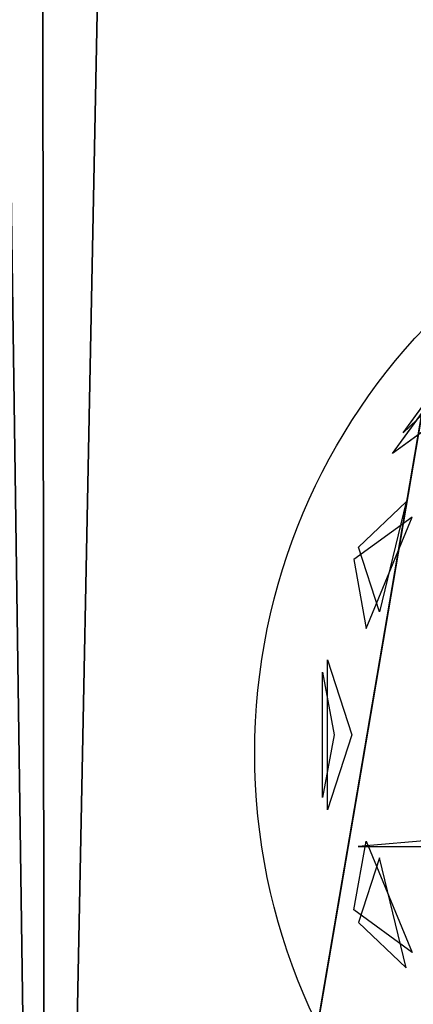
# Model space of a CAD drawing. Extents: x 22936 to 50368, y -4877 to 31080.
# Tile 105 of 256: x 42971 to 43091, y 3729 to 4028. Entities that reach past the tile are written whole.
import ezdxf

# ---------------------------------------------------------------- set-up
doc = ezdxf.new("R2010")
doc.units = 0
doc.layers.get('0').update_dxf_attribs({"linetype": 'CONTINUOUS'})
for name, color, linetype in [('00_TRACE_ARBRE', 3, 'CONTINUOUS'), ('00_TRACE_RDC', 241, 'CONTINUOUS'), ('08_AMENAGEMENTS_EXTERIEURS', 253, 'CONTINUOUS'), ('09_VEGETATION', 134, 'CONTINUOUS')]:
    doc.layers.add(name, color=color, linetype=linetype)

# ---------------------------------------------------------------- blocks, each defined once
blk = doc.blocks.new('TREE_GEOMETRIC_ROUND')
at = {"color": 7}
for p, q in [((-1491.6, 798.4, 3736.8), (-1209.6, 1186.5, 3736.8)), ((-1458.9, 861, 4189.8), (-1259, 1136.1, 4189.8)), ((-1333.8, 980.2, 4415.9), (-1458.9, 861, 4189.8)), ((-1287.6, 946.6, 3316.1), (-1491.6, 798.4, 3736.8)), ((-1594.7, 513.6, 4337.8), (-1450, 651.5, 4599.3)), ((-1450, 651.5, 4599.3), (-1530.8, 317, 4661.7)), ((-1431.8, 604.8, 3199.5), (-1609.5, 475.7, 3565.9)), ((-1571.2, 266.8, 3265.8), (-1431.8, 604.8, 3199.5)), ((-1530.8, 317, 4661.7), (-1594.7, 513.6, 4337.8)), ((-1609.5, 475.7, 3565.9), (-1571.2, 266.8, 3265.8)), ((-1688.9, -284, 4186.4), (-1688.9, 171, 4186.4)), ((-1688.9, 171, 4186.4), (-1615, -56.5, 4561.2)), ((-1704, 134.2, 3733.7), (-1669.1, -56.5, 3459.9)), ((-1704, -247.1, 3733.7), (-1704, 134.2, 3733.7)), ((-1669.1, -56.5, 3459.9), (-1704, -247.1, 3733.7)), ((-1615, -56.5, 4561.2), (-1688.9, -284, 4186.4)), ((-933.8, -340.2, 3462.4), (-1596.1, -395.6, 3357.8)), ((-1609.5, -588.7, 3565.9), (-1571.2, -379.7, 3265.8)), ((-1571.2, -379.7, 3265.8), (-1431.8, -717.8, 3199.5)), ((-1596.1, -395.6, 3357.8), (-1345.6, -396.4, 3431)), ((-1530.8, -429.9, 4661.7), (-1594.7, -626.6, 4337.8)), ((-1450, -764.5, 4599.3), (-1530.8, -429.9, 4661.7)), ((-1431.8, -717.8, 3199.5), (-1609.5, -588.7, 3565.9)), ((-1594.7, -626.6, 4337.8), (-1450, -764.5, 4599.3))]:
    blk.add_line(p, q, dxfattribs=at)
mesh = blk.add_polyface(dxfattribs=at)
corners = [(-1209.6, 1186.5, 3736.8), (-1287.6, 946.6, 3316.1), (-1491.6, 798.4, 3736.8)]
mesh.append_faces([[corners[k] for k in face] for face in [(0, 1, 2)]], dxfattribs={"color": 7})
mesh = blk.add_polyface(dxfattribs=at)
corners = [(-1259, 1136.1, 4189.8), (-1333.8, 980.2, 4415.9), (-1458.9, 861, 4189.8)]
mesh.append_faces([[corners[k] for k in face] for face in [(0, 1, 2)]], dxfattribs={"color": 7})
mesh = blk.add_polyface(dxfattribs=at)
corners = [(-1450, 651.5, 4599.3), (-1530.8, 317, 4661.7), (-1594.7, 513.6, 4337.8)]
mesh.append_faces([[corners[k] for k in face] for face in [(0, 1, 2)]], dxfattribs={"color": 7})
mesh = blk.add_polyface(dxfattribs=at)
corners = [(-1431.8, 604.8, 3199.5), (-1609.5, 475.7, 3565.9), (-1571.2, 266.8, 3265.8)]
mesh.append_faces([[corners[k] for k in face] for face in [(0, 1, 2)]], dxfattribs={"color": 7})
mesh = blk.add_polyface(dxfattribs=at)
corners = [(-1688.9, 171, 4186.4), (-1615, -56.5, 4561.2), (-1688.9, -284, 4186.4)]
mesh.append_faces([[corners[k] for k in face] for face in [(0, 1, 2)]], dxfattribs={"color": 7})
mesh = blk.add_polyface(dxfattribs=at)
corners = [(-1704, 134.2, 3733.7), (-1669.1, -56.5, 3459.9), (-1704, -247.1, 3733.7)]
mesh.append_faces([[corners[k] for k in face] for face in [(0, 1, 2)]], dxfattribs={"color": 7})
mesh = blk.add_polyface(dxfattribs=at)
corners = [(-1571.2, -379.7, 3265.8), (-1431.8, -717.8, 3199.5), (-1609.5, -588.7, 3565.9)]
mesh.append_faces([[corners[k] for k in face] for face in [(0, 1, 2)]], dxfattribs={"color": 7})
mesh = blk.add_polyface(dxfattribs=at)
corners = [(-1530.8, -429.9, 4661.7), (-1594.7, -626.6, 4337.8), (-1450, -764.5, 4599.3)]
mesh.append_faces([[corners[k] for k in face] for face in [(0, 1, 2)]], dxfattribs={"color": 7})
blk = doc.blocks.new('ARBRE_SIMPLE')
blk.add_circle((0, 0), 250)
blk = doc.blocks.new('GROUPER_1')
at = {"layer": '00_TRACE_ARBRE', "xscale": 0.75, "yscale": 0.75, "zscale": 0.75, "rotation": 10.53798942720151}
blk.add_blockref('ARBRE_SIMPLE', (1615.67, 4416.55), dxfattribs=at)
blk = doc.blocks.new('GROUPER_2')
at = {"layer": '00_TRACE_RDC'}
blk.add_blockref('GROUPER_1', (12098.99, 4265.72), dxfattribs=at)
blk = doc.blocks.new('GROUPER_14')
at = {"layer": '08_AMENAGEMENTS_EXTERIEURS'}
blk.add_line((1507.73, 426.07), (1572.56, 806.4), dxfattribs=at)
mesh = blk.add_polyface(dxfattribs=at)
corners = [(1572.56, 806.4), (2042.44, 426.07), (1507.73, 426.07), (2073.03, 721.09)]
mesh.append_faces([[corners[k] for k in face] for face in [(0, 1, 2), (1, 0, 3)]], dxfattribs={"vtx0": -1})
blk = doc.blocks.new('GROUPER_15')
at = {"layer": '08_AMENAGEMENTS_EXTERIEURS'}
blk.add_line((1007.32, 1617.45), (1208.81, 2799.52), dxfattribs=at)
mesh = blk.add_polyface(dxfattribs=at)
corners = [(991.61, 2722.19), (1007.32, 1617.45), (738.51, 1605.21), (1006.24, 2718.87), (1031.37, 2829.76), (1208.81, 2799.52)]
mesh.append_faces([[corners[k] for k in face] for face in [(0, 1, 2), (1, 4, 5)]], dxfattribs={"vtx0": -1})
mesh.append_faces([[corners[k] for k in face] for face in [(1, 0, 3), (1, 3, 4)]], dxfattribs={"vtx0": -1, "vtx2": -1})
blk = doc.blocks.new('GROUPER_101')
at = {"layer": '08_AMENAGEMENTS_EXTERIEURS'}
mesh = blk.add_polyface(dxfattribs=at)
corners = [(419.29, 3836.29), (412.69, 2658.72), (218.57, 2658.72), (412.69, 2624.22), (177.69, 2624.22), (688.06, 2371.46), (150.23, 2463.13), (1019.99, 3836.29)]
mesh.append_faces([[corners[k] for k in face] for face in [(0, 1, 2), (4, 5, 6), (5, 0, 7)]], dxfattribs={"vtx0": -1})
mesh.append_faces([[corners[k] for k in face] for face in [(1, 0, 3)]], dxfattribs={"vtx0": -1, "vtx1": -1})
mesh.append_faces([[corners[k] for k in face] for face in [(5, 3, 0)]], dxfattribs={"vtx0": -1, "vtx1": -1, "vtx2": -1})
mesh.append_faces([[corners[k] for k in face] for face in [(5, 4, 3)]], dxfattribs={"vtx0": -1, "vtx2": -1})

msp = doc.modelspace()

# ---------------------------------------------------------------- block references
at = {"layer": '00_TRACE_RDC'}
msp.add_blockref('GROUPER_2', (29515.15, -4876.93), dxfattribs=at)
at = {"layer": '08_AMENAGEMENTS_EXTERIEURS', "color": 254}
for name, p in [('GROUPER_15', (41971.41, 1619.93)), ('GROUPER_101', (42195.48, 1619.93))]:
    msp.add_blockref(name, p, dxfattribs=at)
at = {"layer": '08_AMENAGEMENTS_EXTERIEURS', "color": 73}
msp.add_blockref('GROUPER_14', (41528.38, 3147.93), dxfattribs=at)
at = {"layer": '09_VEGETATION', "xscale": 0.1, "yscale": 0.1, "zscale": 0.1}
msp.add_blockref('TREE_GEOMETRIC_ROUND', (43233.34, 3816.55), dxfattribs=at)

doc.saveas('drawing.dxf')
